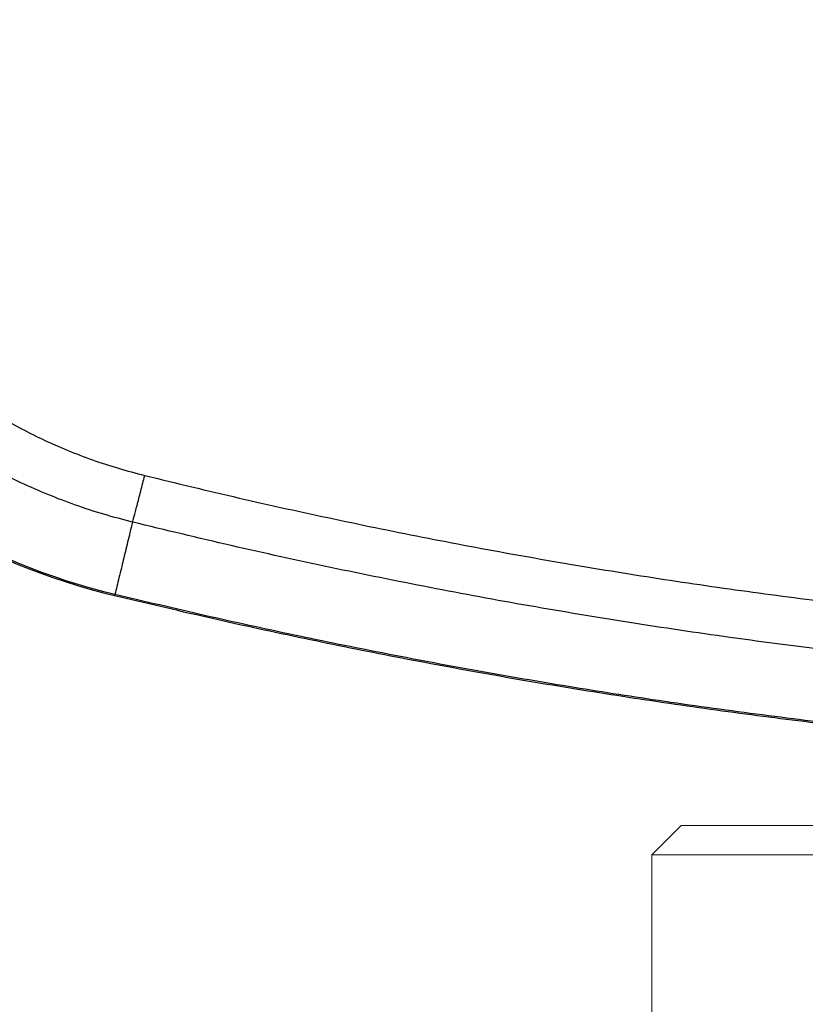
# Model space of a CAD drawing. Header units: millimetres. Extents: x -48 to 74789, y -18557 to 12350.
# Tile 12 of 79: x 68274 to 68341, y -13925 to -13841. Entities that reach past the tile are written whole.
import ezdxf

# ---------------------------------------------------------------- set-up
doc = ezdxf.new("R2010")
doc.units = ezdxf.units.MM

# ---------------------------------------------------------------- blocks, each defined once
blk = doc.blocks.new('A$C661458EC')
at = {"color": 7, "linetype": 'Continuous', "lineweight": 25}
blk.add_line((-2.6766, -10.2462), (-2.6773, -10.2487), dxfattribs=at)
for radius in [1.2956, 1.293]:
    blk.add_arc((-2.3713, -8.9897), radius, 188.9572, 256.3421, dxfattribs=at)
for points, knots in [([(-3.4018, -9.1574), (-3.3991, -9.1745), (-3.3937, -9.2085), (-3.3823, -9.2589), (-3.3688, -9.3087), (-3.3527, -9.3577), (-3.3341, -9.406), (-3.3132, -9.4532), (-3.2902, -9.4993), (-3.265, -9.5439), (-3.2375, -9.5874), (-3.2079, -9.6295), (-3.1761, -9.6703), (-3.1425, -9.7093), (-3.1072, -9.7465), (-3.0701, -9.7818), (-3.0312, -9.8154), (-2.9905, -9.8471), (-2.9483, -9.8768), (-2.9047, -9.9044), (-2.8598, -9.9297), (-2.8139, -9.9528), (-2.767, -9.9735), (-2.7191, -9.9918), (-2.6702, -10.0079), (-2.637, -10.0166), (-2.6203, -10.0209)], [0, 0, 0, 0, 0.041963, 0.083742, 0.12544, 0.167159, 0.209001, 0.251068, 0.292612, 0.334073, 0.375553, 0.417381, 0.459147, 0.50095, 0.542331, 0.583763, 0.625347, 0.667038, 0.708758, 0.750611, 0.792288, 0.833783, 0.875199, 0.916638, 0.958205, 1, 1, 1, 1]), ([(-2.6434, -10.1093), (-2.6616, -10.1046), (-2.698, -10.0951), (-2.7514, -10.0775), (-2.8037, -10.0576), (-2.855, -10.035), (-2.9051, -10.0099), (-2.9542, -9.9822), (-3.0019, -9.9521), (-3.0481, -9.9198), (-3.0924, -9.8852), (-3.1348, -9.8487), (-3.1754, -9.8102), (-3.2142, -9.7696), (-3.2509, -9.727), (-3.2857, -9.6825), (-3.3181, -9.6365), (-3.3482, -9.5891), (-3.3758, -9.5404), (-3.401, -9.4904), (-3.4237, -9.439), (-3.444, -9.3864), (-3.4617, -9.3329), (-3.4767, -9.2784), (-3.4892, -9.2232), (-3.4952, -9.186), (-3.4982, -9.1673)], [0, 0, 0, 0, 0.0418428, 0.083433, 0.1248808, 0.1662973, 0.2077935, 0.2494796, 0.2913794, 0.3331893, 0.3747629, 0.4161945, 0.4576139, 0.4991613, 0.540925, 0.5827792, 0.6245424, 0.6660901, 0.7075238, 0.7490002, 0.7906376, 0.8324072, 0.8742456, 0.9161081, 0.9580145, 1, 1, 1, 1]), ([(-2.6434, -10.1093), (-2.643, -10.1081), (-2.6422, -10.1055), (-2.6403, -10.0986), (-2.6378, -10.0895), (-2.6348, -10.0782), (-2.6314, -10.0651), (-2.6278, -10.0508), (-2.6241, -10.036), (-2.6216, -10.0259), (-2.6203, -10.0209)], [0, 0, 0, 0, 0.119347, 0.243345, 0.370818, 0.500003, 0.629188, 0.75666, 0.880656, 1, 1, 1, 1]), ([(-2.6203, -10.0209), (-2.5607, -10.0354), (-2.4416, -10.0642), (-2.2625, -10.1037), (-2.0834, -10.1403), (-1.9045, -10.1738), (-1.7256, -10.2042), (-1.5468, -10.2315), (-1.368, -10.2557), (-1.1946, -10.2763), (-1.0264, -10.2934), (-0.8635, -10.3075), (-0.7004, -10.319), (-0.5374, -10.328), (-0.3744, -10.3344), (-0.2114, -10.3382), (-0.0429, -10.3395), (0.1313, -10.338), (0.3111, -10.3333), (0.4909, -10.3255), (0.6708, -10.3146), (0.8507, -10.3006), (1.0307, -10.2834), (1.2107, -10.2632), (1.3936, -10.2394), (1.5794, -10.212), (1.7681, -10.1807), (1.9569, -10.146), (2.1457, -10.1079), (2.3346, -10.0665), (2.4602, -10.0362), (2.5231, -10.0209)], [0, 0, 0, 0, 0.035448, 0.070751, 0.105918, 0.140959, 0.175883, 0.210699, 0.245419, 0.280051, 0.311518, 0.343026, 0.374488, 0.405912, 0.437304, 0.468673, 0.500027, 0.534619, 0.569231, 0.603871, 0.638552, 0.673282, 0.708073, 0.742934, 0.777877, 0.814581, 0.851396, 0.888335, 0.925407, 0.962625, 1, 1, 1, 1]), ([(-2.6434, -10.1093), (-2.645, -10.116), (-2.6482, -10.1291), (-2.6527, -10.1476), (-2.6569, -10.165), (-2.6609, -10.1812), (-2.6649, -10.1979), (-2.669, -10.2147), (-2.673, -10.2313), (-2.6755, -10.2413), (-2.6766, -10.2462)], [0, 0, 0, 0, 0.122019, 0.241223, 0.357735, 0.471682, 0.583188, 0.725724, 0.864569, 1, 1, 1, 1]), ([(2.5461, -10.1093), (2.4928, -10.1223), (2.3863, -10.1481), (2.2258, -10.1839), (2.065, -10.2175), (1.9037, -10.2487), (1.7431, -10.2773), (1.583, -10.3034), (1.4234, -10.327), (1.2635, -10.3482), (1.093, -10.3682), (0.9118, -10.3864), (0.7199, -10.4022), (0.5279, -10.4146), (0.3357, -10.4234), (0.1436, -10.4286), (-0.0392, -10.4303), (-0.2128, -10.429), (-0.3771, -10.4251), (-0.5413, -10.4187), (-0.7056, -10.4097), (-0.8687, -10.3982), (-1.0308, -10.3842), (-1.1916, -10.368), (-1.3521, -10.3493), (-1.5224, -10.3268), (-1.7023, -10.3001), (-1.8917, -10.2686), (-2.0805, -10.2338), (-2.2687, -10.1956), (-2.4565, -10.1545), (-2.5811, -10.1244), (-2.6434, -10.1093)], [0, 0, 0, 0, 0.031391, 0.062756, 0.094099, 0.125427, 0.156746, 0.187505, 0.218267, 0.249041, 0.279832, 0.316527, 0.353263, 0.389989, 0.426674, 0.463331, 0.499973, 0.531312, 0.562657, 0.594014, 0.62539, 0.656787, 0.687633, 0.718477, 0.749305, 0.780107, 0.81675, 0.853377, 0.890002, 0.926639, 0.963301, 1, 1, 1, 1]), ([(-1.0948, -10.5177), (-1.1539, -10.5117), (-1.2721, -10.4997), (-1.4493, -10.478), (-1.6265, -10.4536), (-1.8037, -10.4263), (-1.9799, -10.3962), (-2.1551, -10.3635), (-2.3292, -10.3281), (-2.5034, -10.2902), (-2.6192, -10.2626), (-2.6773, -10.2487)], [0, 0, 0, 0, 0.110862, 0.221946, 0.333279, 0.44489, 0.556809, 0.667055, 0.777652, 0.888625, 1, 1, 1, 1]), ([(2.5794, -10.2462), (2.5179, -10.2608), (2.395, -10.2901), (2.2102, -10.3301), (2.0255, -10.3672), (1.8408, -10.401), (1.6573, -10.4315), (1.4748, -10.4588), (1.2935, -10.4829), (1.1122, -10.5039), (0.9296, -10.522), (0.7459, -10.537), (0.5609, -10.5491), (0.3759, -10.5579), (0.191, -10.5636), (0.006, -10.5661), (-0.1789, -10.5655), (-0.3639, -10.5617), (-0.5489, -10.5547), (-0.7338, -10.5445), (-0.9188, -10.5312), (-1.1038, -10.5147), (-1.2888, -10.4951), (-1.4738, -10.4722), (-1.6537, -10.447), (-1.8285, -10.4195), (-1.9981, -10.3903), (-2.1678, -10.3583), (-2.3375, -10.3237), (-2.5072, -10.2866), (-2.6201, -10.2597), (-2.6766, -10.2462)], [0, 0, 0, 0, 0.035755, 0.071373, 0.106865, 0.142239, 0.177507, 0.21205, 0.246511, 0.280897, 0.315219, 0.350187, 0.385108, 0.419995, 0.454857, 0.489705, 0.52455, 0.559402, 0.594273, 0.629173, 0.664112, 0.699101, 0.73415, 0.769271, 0.804473, 0.836822, 0.869256, 0.901784, 0.934411, 0.967148, 1, 1, 1, 1])]:
    blk.add_open_spline(points, degree=3, knots=knots, dxfattribs=at)

msp = doc.modelspace()

# ---------------------------------------------------------------- linework, layer by layer
at = {"color": 7, "linetype": 'Continuous', "lineweight": 0}
for p, q in [((68330, -13909.988), (68327.5, -13912.488)), ((68330, -13909.988), (68470, -13909.988)), ((68327.5, -13912.488), (68327.5, -13927.488)), ((68327.5, -13912.488), (68472.5, -13912.488))]:
    msp.add_line(p, q, dxfattribs=at)

# ---------------------------------------------------------------- block references
at = {"lineweight": 0, "xscale": 45, "yscale": 45, "zscale": 45}
msp.add_blockref('A$C661458EC', (68402.188, -13429.189), dxfattribs=at)

doc.saveas('drawing.dxf')
